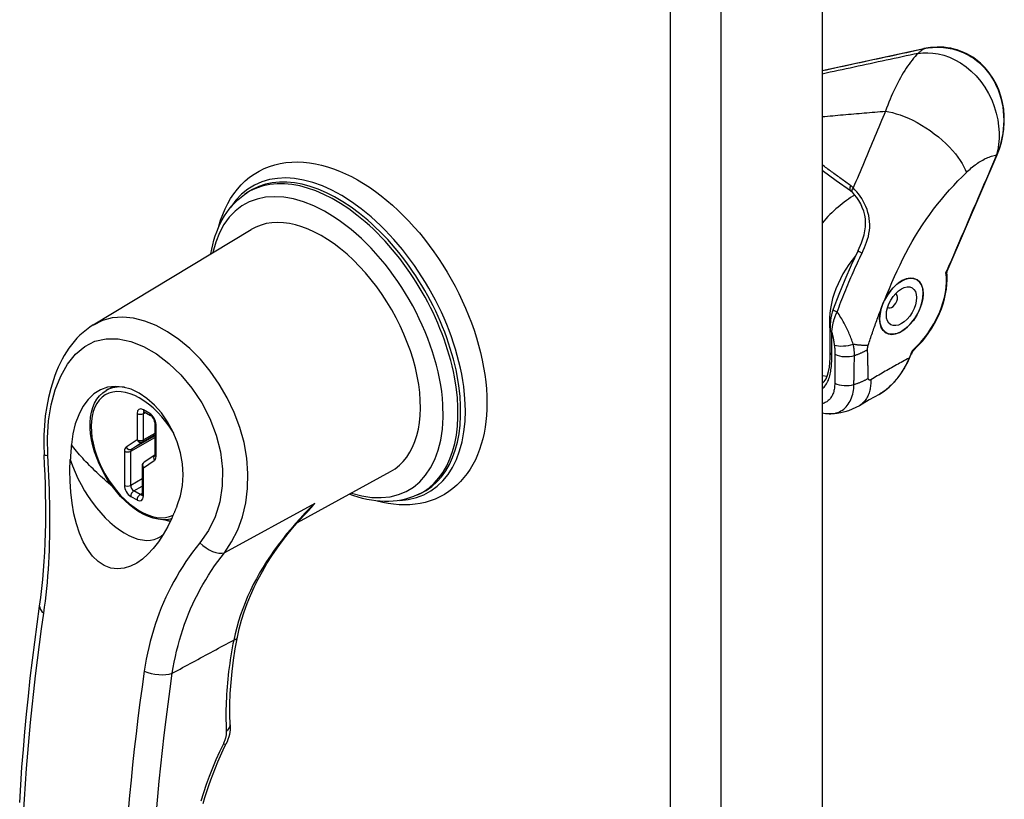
# Model space of a CAD drawing. Header units: inches. Extents: x 7 to 174, y 10 to 93.
# Tile 130 of 132: x 169.73 to 174.14, y 59.76 to 63.25. Entities that reach past the tile are written whole.
import ezdxf

# ---------------------------------------------------------------- set-up
doc = ezdxf.new("R2010")
doc.units = ezdxf.units.IN
doc.header["$MEASUREMENT"] = 0
doc.layers.add('Visible Edges(ANSI)', color=7, linetype='Continuous', lineweight=25)
doc.layers.add('Visible Tangent Edges(ANSI)', color=7, linetype='Continuous', lineweight=25)

msp = doc.modelspace()

# ---------------------------------------------------------------- linework, layer by layer
at = {"layer": 'Visible Edges(ANSI)'}
for p, q in [((173.321, 78.2948), (173.321, 44.3821)), ((173.321, 63.0229), (173.7765, 63.1212)), ((173.8848, 62.1358), (174.104, 62.645)), ((173.4482, 62.4853), (173.4564, 62.4781)), ((170.7354, 62.4673), (170.746, 62.4748)), ((170.0594, 61.8839), (170.7659, 62.311)), ((173.3573, 61.7589), (173.3573, 61.8607)), ((173.7127, 61.7358), (173.7199, 61.7527)), ((173.3431, 61.6534), (173.321, 61.6558)), ((170.1175, 61.5913), (170.1481, 61.6089)), ((170.2877, 61.4951), (170.316, 61.4788)), ((170.3343, 61.4472), (170.3343, 61.3031)), ((170.3341, 61.3008), (170.2867, 61.2693)), ((170.2777, 61.2527), (170.2777, 61.1252)), ((170.9735, 61), (171.3896, 61.2279)), ((171.5094, 61.1231), (171.5212, 61.1286))]:
    msp.add_line(p, q, dxfattribs=at)
at = {"layer": 'Visible Edges(ANSI)', "flags": 128}
for points in [[(174.0079, 63.0738), (173.9951, 63.0825), (173.9819, 63.0904), (173.9684, 63.0977), (173.9545, 63.1041), (173.9403, 63.1098), (173.9258, 63.1148), (173.9112, 63.1189), (173.8964, 63.1223), (173.8814, 63.1248), (173.8664, 63.1266), (173.8362, 63.1279), (173.8062, 63.126), (173.7765, 63.1212)], [(174.0049, 63.0732), (174.0051, 63.0733), (174.0052, 63.0734), (174.0054, 63.0734), (174.0055, 63.0735), (174.0057, 63.0736), (174.0058, 63.0737), (174.006, 63.0737), (174.0061, 63.0738), (174.0063, 63.0738), (174.0064, 63.0739), (174.0066, 63.0739), (174.0067, 63.074), (174.0068, 63.074), (174.0069, 63.074), (174.0071, 63.074), (174.0072, 63.074), (174.0073, 63.074), (174.0074, 63.074), (174.0075, 63.074), (174.0076, 63.0739), (174.0077, 63.0739), (174.0078, 63.0739), (174.0079, 63.0738), (174.008, 63.0738)], [(174.104, 62.645), (174.1148, 62.6727), (174.1234, 62.7013), (174.1299, 62.7305), (174.1342, 62.7602), (174.1363, 62.7902), (174.1361, 62.8202), (174.1335, 62.8501), (174.1286, 62.8795), (174.1213, 62.9084), (174.1117, 62.9365), (174.0997, 62.9634), (174.0855, 62.9891), (174.069, 63.0132), (174.0505, 63.0354), (174.0301, 63.0557), (174.008, 63.0738)], [(170.6216, 62.3258), (170.6294, 62.3524), (170.6386, 62.3782), (170.649, 62.4031), (170.6608, 62.4269), (170.6739, 62.4498), (170.6883, 62.4714), (170.7041, 62.4919), (170.7211, 62.511), (170.7394, 62.5287), (170.7588, 62.5449), (170.7795, 62.5595), (170.8012, 62.5725), (170.8238, 62.5837), (170.8473, 62.5932), (170.8715, 62.601), (170.8964, 62.6069), (170.9218, 62.611), (170.9476, 62.6133), (170.9737, 62.6139), (171.0002, 62.6128), (171.0269, 62.6101), (171.0537, 62.6057), (171.0807, 62.5998), (171.1077, 62.5923), (171.1347, 62.5833), (171.1617, 62.5729), (171.1887, 62.561), (171.2156, 62.5478), (171.2424, 62.5332), (171.269, 62.5173), (171.2955, 62.5002), (171.3217, 62.4818), (171.3476, 62.4623), (171.3733, 62.4416), (171.3986, 62.4198), (171.4235, 62.3969), (171.448, 62.373), (171.472, 62.3482), (171.4956, 62.3224), (171.5186, 62.2957), (171.541, 62.2682), (171.5628, 62.2399), (171.5839, 62.2109), (171.6044, 62.1813), (171.6241, 62.151), (171.6431, 62.1201), (171.6612, 62.0888), (171.6786, 62.0569), (171.695, 62.0247), (171.7106, 61.9922), (171.7253, 61.9594), (171.739, 61.9264), (171.7517, 61.8932), (171.7634, 61.86), (171.7741, 61.8267), (171.7838, 61.7934), (171.7924, 61.7602), (171.7999, 61.7271), (171.8063, 61.6943), (171.8115, 61.6616), (171.8156, 61.6293), (171.8186, 61.5974), (171.8204, 61.5658), (171.821, 61.5347)], [(173.321, 62.5772), (173.3841, 62.531), (173.4482, 62.4853)], [(170.5856, 62.202), (170.5893, 62.2228), (170.5938, 62.2432), (170.599, 62.2631), (170.6049, 62.2826), (170.6116, 62.3015), (170.6191, 62.32), (170.6273, 62.3378), (170.6363, 62.3551), (170.6461, 62.3717), (170.6566, 62.3877), (170.6679, 62.4029), (170.6799, 62.4174), (170.6927, 62.4312), (170.7062, 62.4441), (170.7205, 62.4561), (170.7354, 62.4673)], [(173.4817, 62.2167), (173.497, 62.2516), (173.5035, 62.2692), (173.5087, 62.2869), (173.5126, 62.3047), (173.515, 62.3225), (173.5156, 62.3404), (173.5145, 62.3583), (173.5116, 62.3759), (173.507, 62.3931), (173.5009, 62.4098), (173.4935, 62.4257), (173.4851, 62.4407), (173.4759, 62.4545), (173.4663, 62.4671), (173.4564, 62.4781)], [(173.4817, 62.2167), (173.4514, 62.1516), (173.4227, 62.0861), (173.3956, 62.0204), (173.3701, 61.9544)], [(173.8799, 62.1066), (173.8798, 62.114), (173.8807, 62.1216), (173.8824, 62.129), (173.8848, 62.1358)], [(173.7378, 61.7782), (173.754, 61.7945), (173.7696, 61.8119), (173.7845, 61.8305), (173.7986, 61.8499), (173.8119, 61.8702), (173.8242, 61.8912), (173.8355, 61.9127), (173.8457, 61.9346), (173.8546, 61.9567), (173.8624, 61.979), (173.8688, 62.0012), (173.8738, 62.0232), (173.8775, 62.0449), (173.8798, 62.0661), (173.8806, 62.0867), (173.8799, 62.1066)], [(173.3701, 61.9544), (173.3659, 61.9413), (173.3629, 61.9287), (173.3607, 61.9165), (173.3592, 61.9047), (173.3577, 61.8822), (173.3573, 61.8607)], [(173.5998, 61.9942), (173.5991, 61.9928), (173.5984, 61.9913), (173.5977, 61.9898), (173.597, 61.9884), (173.5963, 61.9869), (173.5957, 61.9854), (173.595, 61.984), (173.5944, 61.9825), (173.5937, 61.981), (173.5931, 61.9795), (173.5925, 61.978), (173.5919, 61.9765), (173.5913, 61.975), (173.5908, 61.9736), (173.5902, 61.9721), (173.5897, 61.9706), (173.5891, 61.9691), (173.5886, 61.9676), (173.5881, 61.9661), (173.5876, 61.9646), (173.5871, 61.9631), (173.5867, 61.9616), (173.5862, 61.9601), (173.5858, 61.9587)], [(170.0594, 61.8839), (170.0435, 61.8736), (170.0283, 61.8624), (170.0137, 61.8504), (169.9997, 61.8377), (169.9864, 61.8242), (169.9738, 61.81), (169.9618, 61.7952), (169.9505, 61.7798), (169.9397, 61.7638), (169.9296, 61.7473), (169.92, 61.7302), (169.9111, 61.7128), (169.9027, 61.6949), (169.8949, 61.6766), (169.8876, 61.658), (169.8809, 61.6391), (169.8689, 61.6002), (169.8589, 61.5599), (169.8509, 61.5188), (169.8448, 61.4768), (169.8405, 61.434), (169.8382, 61.3906), (169.8377, 61.3469), (169.8392, 61.3029)], [(173.7199, 61.7527), (173.7233, 61.7596), (173.7275, 61.7663), (173.7324, 61.7726), (173.7378, 61.7782)], [(173.321, 61.6221), (173.3259, 61.6264), (173.3304, 61.6314), (173.3347, 61.6371), (173.3385, 61.6436), (173.3451, 61.6586), (173.3501, 61.6759), (173.3536, 61.695), (173.3559, 61.7154), (173.357, 61.7368), (173.3573, 61.7589)], [(173.6206, 61.606), (173.6348, 61.6193), (173.6482, 61.6336), (173.6609, 61.6487), (173.6729, 61.6647), (173.6841, 61.6815), (173.6945, 61.699), (173.704, 61.7171), (173.7127, 61.7358)], [(170.4354, 61.0761), (170.4495, 61.1193), (170.4581, 61.1653), (170.4609, 61.2135), (170.458, 61.2626), (170.4494, 61.3118), (170.4351, 61.3602), (170.4158, 61.4067), (170.3919, 61.4503), (170.364, 61.4901), (170.3329, 61.5253), (170.2994, 61.5551), (170.2642, 61.5789), (170.2283, 61.5961), (170.1923, 61.6063), (170.157, 61.6093), (170.1232, 61.6051), (170.0914, 61.5935), (170.0621, 61.575), (170.0359, 61.5499), (170.0132, 61.5188), (169.9941, 61.4823), (169.979, 61.4412), (169.9681, 61.3965), (169.9615, 61.349)], [(173.5757, 61.5735), (173.5874, 61.5806), (173.5988, 61.5884), (173.6206, 61.606)], [(170.4096, 61.0156), (170.3902, 61.0124), (170.3701, 61.012), (170.3493, 61.0142), (170.3281, 61.0191), (170.3067, 61.0264), (170.2852, 61.0362), (170.2638, 61.0482), (170.2426, 61.0624), (170.2217, 61.0787), (170.2014, 61.0968), (170.1817, 61.1167), (170.1629, 61.1382), (170.145, 61.1611), (170.1282, 61.1851), (170.1126, 61.2102), (170.0984, 61.2362), (170.0857, 61.2627), (170.0746, 61.2896), (170.0651, 61.3167), (170.0574, 61.3437), (170.0516, 61.3705), (170.0476, 61.3968), (170.0456, 61.4224), (170.0455, 61.4472), (170.0475, 61.4709), (170.0514, 61.4934), (170.0574, 61.5145), (170.0655, 61.5339), (170.0756, 61.5515), (170.0877, 61.5671), (170.1017, 61.5805), (170.1175, 61.5913)], [(173.5757, 61.5735), (173.5318, 61.5483), (173.4877, 61.5226)], [(171.821, 61.5347), (171.8205, 61.5068), (171.819, 61.4793), (171.8164, 61.4523), (171.8129, 61.4259), (171.8083, 61.4001), (171.8026, 61.3748), (171.7959, 61.3503), (171.788, 61.3264), (171.7791, 61.3033), (171.7691, 61.2809), (171.758, 61.2594), (171.7458, 61.2388), (171.7324, 61.2192), (171.718, 61.2006), (171.7026, 61.1831), (171.686, 61.1668), (171.6685, 61.1517), (171.6499, 61.1379), (171.6305, 61.1255), (171.6102, 61.1144), (171.5892, 61.1048), (171.5676, 61.0967), (171.5453, 61.0901), (171.5225, 61.085), (171.4994, 61.0814), (171.4758, 61.0793), (171.4519, 61.0786), (171.4278, 61.0793), (171.4035, 61.0814), (171.3791, 61.0849), (171.3545, 61.0897), (171.3299, 61.0958)], [(173.4877, 61.5226), (173.4721, 61.5142), (173.456, 61.5068), (173.4394, 61.5004), (173.4224, 61.4952), (173.4052, 61.4911), (173.3877, 61.4883), (173.3701, 61.4866), (173.3524, 61.486)], [(170.2877, 61.4951), (170.2857, 61.4961), (170.285, 61.4963)], [(170.3343, 61.4472), (170.334, 61.4508), (170.333, 61.4552), (170.3312, 61.4601), (170.3287, 61.4651), (170.3257, 61.4697), (170.3223, 61.4737), (170.319, 61.4768), (170.316, 61.4788)], [(173.3524, 61.486), (173.3365, 61.4869), (173.321, 61.4891)], [(169.9615, 61.349), (169.9613, 61.3461), (169.961, 61.3433), (169.9608, 61.3405), (169.9606, 61.3377), (169.9603, 61.3349), (169.9601, 61.3321), (169.9599, 61.3293), (169.9597, 61.3265), (169.9594, 61.3236), (169.9592, 61.3208), (169.959, 61.318), (169.9588, 61.3152), (169.9586, 61.3123), (169.9584, 61.3095), (169.9582, 61.3067), (169.958, 61.3039), (169.9578, 61.301), (169.9577, 61.2982), (169.9575, 61.2954), (169.9573, 61.2925), (169.9571, 61.2897), (169.957, 61.2868), (169.9568, 61.284), (169.9566, 61.2812)], [(169.8192, 60.6261), (169.8245, 60.6648), (169.8292, 60.7041), (169.8333, 60.7441), (169.8369, 60.7848), (169.8399, 60.8259), (169.8424, 60.8675), (169.8443, 60.9096), (169.8456, 60.952), (169.8465, 60.9948), (169.8468, 61.038), (169.8467, 61.0816), (169.846, 61.1254), (169.845, 61.1696), (169.8434, 61.2139), (169.8415, 61.2584), (169.8392, 61.3029)], [(170.3339, 61.3001), (170.3341, 61.3008), (170.3343, 61.3031)], [(170.4113, 61.0193), (170.3928, 60.9813), (170.3725, 60.9455), (170.3507, 60.9127), (170.3278, 60.8834), (170.3039, 60.8577), (170.2792, 60.836), (170.2536, 60.8182), (170.2264, 60.8044), (170.1979, 60.7954), (170.1683, 60.7922), (170.1384, 60.7958), (170.1087, 60.8067), (170.0809, 60.8249), (170.0553, 60.8498), (170.033, 60.8798), (170.0139, 60.9138), (169.9976, 60.9517), (169.9838, 60.9935), (169.9726, 61.039), (169.9642, 61.0871), (169.9586, 61.136), (169.9556, 61.1848), (169.955, 61.2332), (169.9566, 61.2812)], [(170.2773, 61.1221), (170.2775, 61.1229), (170.2777, 61.1252)], [(171.5094, 61.1231), (171.4923, 61.1158), (171.4748, 61.1096), (171.4568, 61.1044), (171.4385, 61.1002), (171.4199, 61.0971), (171.401, 61.0949), (171.3819, 61.0938), (171.3626, 61.0937), (171.3432, 61.0946), (171.3236, 61.0965), (171.304, 61.0992), (171.2842, 61.103), (171.2644, 61.1076), (171.2446, 61.1131), (171.2247, 61.1195), (171.2048, 61.1267)], [(170.4113, 61.0193), (170.4123, 61.0217), (170.4134, 61.024), (170.4144, 61.0264), (170.4155, 61.0287), (170.4165, 61.0311), (170.4175, 61.0334), (170.4186, 61.0358), (170.4196, 61.0381), (170.4206, 61.0405), (170.4216, 61.0429), (170.4227, 61.0452), (170.4237, 61.0476), (170.4247, 61.05), (170.4257, 61.0524), (170.4267, 61.0547), (170.4277, 61.0571), (170.4287, 61.0595), (170.4296, 61.0619), (170.4306, 61.0642), (170.4316, 61.0666), (170.4326, 61.069), (170.4335, 61.0713), (170.4345, 61.0737), (170.4354, 61.0761)], [(170.7043, 60.4866), (170.7126, 60.5245), (170.7227, 60.5621), (170.7344, 60.5996), (170.7477, 60.6367), (170.7626, 60.6735), (170.779, 60.7099), (170.7968, 60.7457), (170.8161, 60.7811), (170.8367, 60.816), (170.8587, 60.8504), (170.8819, 60.8843), (170.9064, 60.9177), (170.932, 60.9506), (170.9587, 60.9828), (170.9864, 61.0145), (171.0151, 61.0456)], [(169.7301, 59.7464), (169.7348, 59.8251), (169.7403, 59.9041), (169.7464, 59.9834), (169.7532, 60.0629), (169.7607, 60.1427), (169.7688, 60.2227), (169.7776, 60.303), (169.787, 60.3835), (169.7971, 60.4642), (169.8078, 60.545), (169.8192, 60.6261)], [(170.6724, 60.094), (170.6708, 60.14), (170.6709, 60.1871), (170.6725, 60.2351), (170.6757, 60.284), (170.6805, 60.3336), (170.6869, 60.384), (170.6948, 60.435), (170.7043, 60.4866)], [(170.6724, 60.094), (170.6725, 60.0834), (170.6718, 60.0726), (170.6704, 60.0617), (170.6683, 60.0509), (170.6655, 60.0401), (170.662, 60.0293), (170.6579, 60.0186), (170.6531, 60.0081)], [(170.551, 59.7423), (170.5588, 59.7688), (170.5671, 59.7954), (170.576, 59.8221), (170.5855, 59.8488), (170.5955, 59.8756), (170.606, 59.9023), (170.6171, 59.9289), (170.6286, 59.9555), (170.6406, 59.9819), (170.6531, 60.0081)]]:
    msp.add_lwpolyline(points, dxfattribs=at)
at = {"layer": 'Visible Edges(ANSI)'}
msp.add_arc((170.2977, 61.2527), 0.02, 123.5884, 180, dxfattribs=at)
for centre, major_axis, start_param, end_param in [((171.0816, 61.7717), (0.3119, -0.5416), 6.270819, 9.437145), ((173.6759, 61.9677), (-0.0688, -0.1194), 5.105329, 11.104158), ((173.6334, 61.9921), (-0.0177, -0.0307), 6.170775, 9.537188)]:
    msp.add_ellipse(centre, major_axis=major_axis, ratio=0.578093, start_param=start_param, end_param=end_param, dxfattribs=at)
for major_axis in [(-0.0688, -0.1194), (-0.0476, -0.0826)]:
    msp.add_ellipse((173.6759, 61.9677), major_axis=major_axis, ratio=0.578093, dxfattribs=at)
at = {"layer": 'Visible Tangent Edges(ANSI)'}
for p, q in [((172.6415, 78.0346), (172.6415, 44.1219)), ((172.8692, 44.1219), (172.8692, 78.0346)), ((174.1017, 62.6448), (174.102, 62.6449)), ((173.8753, 62.1183), (173.8809, 62.1313)), ((173.3645, 61.7501), (173.3645, 61.8519)), ((173.7197, 61.7569), (173.7106, 61.7357)), ((173.7197, 61.7569), (173.7253, 61.7699)), ((170.2553, 61.4879), (170.2553, 61.3696)), ((170.3119, 61.488), (170.2836, 61.5043)), ((170.2836, 61.4879), (170.2919, 61.4927)), ((170.2836, 61.3696), (170.2836, 61.4879)), ((170.3401, 61.295), (170.3401, 61.439)), ((170.227, 61.3191), (170.3343, 61.3809)), ((170.3343, 61.3877), (170.2308, 61.3281)), ((170.2798, 61.3606), (170.3343, 61.392)), ((170.3343, 61.3988), (170.2836, 61.3696)), ((170.2553, 61.3696), (170.2063, 61.3371)), ((170.2308, 61.3281), (170.2798, 61.3606)), ((170.1987, 61.3191), (170.1987, 61.1659)), ((170.227, 61.1659), (170.227, 61.3191)), ((170.2836, 61.2445), (170.3325, 61.277)), ((170.2836, 61.117), (170.2836, 61.2445)), ((170.2777, 61.1951), (170.227, 61.1659)), ((170.2411, 61.1414), (170.2777, 61.1625)), ((170.227, 61.1169), (170.2553, 61.1006)), ((170.2694, 61.1251), (170.2411, 61.1414)), ((170.2777, 61.1299), (170.2694, 61.1251)), ((171.0504, 61.0854), (170.6463, 60.8644))]:
    msp.add_line(p, q, dxfattribs=at)
at = {"layer": 'Visible Tangent Edges(ANSI)', "flags": 128}
for points in [[(173.321, 63.0225), (173.3399, 63.0265), (173.3589, 63.0306), (173.3778, 63.0347), (173.3967, 63.0388), (173.4157, 63.0429), (173.4346, 63.047), (173.4536, 63.0511), (173.4725, 63.0551), (173.4914, 63.0592), (173.5104, 63.0633), (173.5293, 63.0674), (173.5483, 63.0715), (173.5672, 63.0756), (173.5861, 63.0797), (173.6051, 63.0838), (173.624, 63.0878), (173.6429, 63.0919), (173.6619, 63.096), (173.6808, 63.1001), (173.6998, 63.1042), (173.7187, 63.1083), (173.7376, 63.1124), (173.7566, 63.1165), (173.7755, 63.1206)], [(173.7503, 63.0995), (173.7324, 63.0956), (173.7146, 63.0918), (173.6967, 63.0879), (173.6788, 63.0841), (173.6609, 63.0802), (173.643, 63.0764), (173.6251, 63.0725), (173.6072, 63.0687), (173.5893, 63.0648), (173.5715, 63.061), (173.5536, 63.0571), (173.5357, 63.0533), (173.5178, 63.0494), (173.4999, 63.0456), (173.482, 63.0417), (173.4641, 63.0379), (173.4462, 63.034), (173.4283, 63.0302), (173.4104, 63.0263), (173.3926, 63.0225), (173.3747, 63.0186), (173.3568, 63.0148), (173.3389, 63.0109), (173.321, 63.0071)], [(173.7503, 63.0995), (173.7435, 63.0926), (173.7368, 63.0852), (173.73, 63.0775), (173.7233, 63.0693), (173.7167, 63.0607), (173.7101, 63.0518), (173.7035, 63.0424), (173.697, 63.0327), (173.6906, 63.0227), (173.6842, 63.0123), (173.6779, 63.0016), (173.6717, 62.9907), (173.6655, 62.9794), (173.6595, 62.9679), (173.6535, 62.9562), (173.6476, 62.9442), (173.6419, 62.932), (173.6362, 62.9195), (173.6306, 62.9069), (173.6251, 62.894), (173.6197, 62.881), (173.6145, 62.8678), (173.6093, 62.8544), (173.6043, 62.8409)], [(173.7755, 63.1206), (173.7744, 63.1197), (173.7734, 63.1188), (173.7723, 63.1179), (173.7712, 63.117), (173.7702, 63.1161), (173.7691, 63.1153), (173.7681, 63.1144), (173.767, 63.1135), (173.7659, 63.1126), (173.7649, 63.1117), (173.7638, 63.1109), (173.7628, 63.11), (173.7617, 63.1091), (173.7607, 63.1082), (173.7596, 63.1074), (173.7586, 63.1065), (173.7576, 63.1056), (173.7565, 63.1047), (173.7555, 63.1039), (173.7545, 63.103), (173.7534, 63.1021), (173.7524, 63.1012), (173.7514, 63.1004), (173.7503, 63.0995)], [(173.7503, 63.0995), (173.7713, 63.1019), (173.7934, 63.1026), (173.8166, 63.1012), (173.8406, 63.0976), (173.8653, 63.0914), (173.8903, 63.0827), (173.9155, 63.0712), (173.9405, 63.057), (173.9649, 63.04), (173.9883, 63.0204), (174.0105, 62.9983), (174.031, 62.974), (174.0495, 62.9478), (174.0659, 62.9201), (174.0799, 62.8913), (174.0914, 62.8618), (174.1004, 62.8321), (174.1069, 62.8025), (174.111, 62.7734), (174.1129, 62.7452), (174.1127, 62.718), (174.1106, 62.6922), (174.1069, 62.6677), (174.1017, 62.6448)], [(173.7755, 63.1206), (173.7853, 63.1225), (173.7951, 63.1241), (173.8049, 63.1253), (173.8148, 63.1262), (173.8248, 63.1268), (173.8347, 63.1271), (173.8447, 63.127), (173.8547, 63.1266), (173.8646, 63.1258), (173.8745, 63.1247), (173.8844, 63.1232), (173.8943, 63.1214), (173.9041, 63.1192), (173.9138, 63.1167), (173.9235, 63.1139), (173.9331, 63.1107), (173.9425, 63.1071), (173.9519, 63.1033), (173.9611, 63.0991), (173.9702, 63.0946), (173.9791, 63.0897), (173.9879, 63.0845), (173.9965, 63.079), (174.0049, 63.0732)], [(174.0049, 63.0732), (174.0197, 63.0615), (174.0338, 63.0487), (174.0472, 63.0351), (174.0597, 63.0205), (174.0713, 63.0051), (174.0821, 62.989), (174.0918, 62.9722), (174.1006, 62.9547), (174.1084, 62.9366), (174.1151, 62.9181), (174.1208, 62.8991), (174.1255, 62.8798), (174.1291, 62.8602), (174.1317, 62.8404), (174.1333, 62.8205), (174.1338, 62.8004), (174.1332, 62.7804), (174.1317, 62.7604), (174.1291, 62.7405), (174.1256, 62.7208), (174.1211, 62.7013), (174.1157, 62.6822), (174.1093, 62.6633), (174.102, 62.6449)], [(173.321, 62.8167), (173.3328, 62.8177), (173.3446, 62.8187), (173.3564, 62.8197), (173.3682, 62.8207), (173.38, 62.8217), (173.3918, 62.8227), (173.4036, 62.8238), (173.4154, 62.8248), (173.4272, 62.8258), (173.439, 62.8268), (173.4508, 62.8278), (173.4626, 62.8288), (173.4744, 62.8298), (173.4862, 62.8308), (173.498, 62.8318), (173.5098, 62.8328), (173.5216, 62.8338), (173.5334, 62.8348), (173.5452, 62.8358), (173.557, 62.8369), (173.5688, 62.8379), (173.5806, 62.8389), (173.5925, 62.8399), (173.6043, 62.8409)], [(173.6043, 62.8409), (173.5982, 62.8267), (173.5921, 62.8125), (173.5861, 62.7984), (173.5801, 62.7842), (173.5742, 62.77), (173.5683, 62.7558), (173.5623, 62.7415), (173.5564, 62.7273), (173.5505, 62.713), (173.5446, 62.6987), (173.5387, 62.6844), (173.5328, 62.6701), (173.5268, 62.6557), (173.5209, 62.6414), (173.5149, 62.627), (173.509, 62.6126), (173.5029, 62.5983), (173.4969, 62.5839), (173.4908, 62.5695), (173.4847, 62.5552), (173.4786, 62.5408), (173.4724, 62.5265), (173.4661, 62.5122), (173.4599, 62.4978)], [(173.6043, 62.8409), (173.6194, 62.8381), (173.6354, 62.8344), (173.6522, 62.8297), (173.6699, 62.8239), (173.6882, 62.817), (173.707, 62.809), (173.7263, 62.8), (173.7458, 62.7898), (173.7655, 62.7787), (173.785, 62.7666), (173.8042, 62.7537), (173.823, 62.74), (173.8412, 62.7257), (173.8586, 62.7109), (173.8749, 62.6958), (173.8903, 62.6805), (173.9044, 62.6652), (173.9172, 62.6499), (173.9287, 62.6349), (173.9389, 62.6202), (173.9478, 62.606), (173.9553, 62.5923), (173.9615, 62.5791), (173.9665, 62.5667)], [(174.102, 62.6449), (174.0928, 62.6235), (174.0835, 62.6021), (174.0743, 62.5807), (174.0651, 62.5593), (174.0559, 62.5379), (174.0467, 62.5165), (174.0375, 62.4951), (174.0283, 62.4737), (174.0191, 62.4523), (174.0099, 62.4309), (174.0006, 62.4095), (173.9914, 62.3881), (173.9822, 62.3667), (173.973, 62.3453), (173.9638, 62.3239), (173.9546, 62.3025), (173.9454, 62.2811), (173.9362, 62.2597), (173.927, 62.2383), (173.9177, 62.2169), (173.9085, 62.1955), (173.8993, 62.1741), (173.8901, 62.1527), (173.8809, 62.1313)], [(173.9665, 62.5667), (173.972, 62.5719), (173.9775, 62.577), (173.983, 62.582), (173.9886, 62.5867), (173.9942, 62.5914), (173.9999, 62.5959), (174.0055, 62.6002), (174.0112, 62.6043), (174.0169, 62.6083), (174.0226, 62.612), (174.0284, 62.6156), (174.0341, 62.6191), (174.0398, 62.6223), (174.0456, 62.6254), (174.0513, 62.6283), (174.057, 62.6309), (174.0627, 62.6334), (174.0684, 62.6357), (174.074, 62.6377), (174.0796, 62.6396), (174.0852, 62.6412), (174.0908, 62.6427), (174.0962, 62.6439), (174.1017, 62.6448)], [(173.4488, 62.5075), (173.4434, 62.5114), (173.438, 62.5152), (173.4326, 62.5191), (173.4272, 62.523), (173.4218, 62.5269), (173.4165, 62.5307), (173.4111, 62.5346), (173.4057, 62.5385), (173.4004, 62.5424), (173.3951, 62.5463), (173.3897, 62.5501), (173.3844, 62.554), (173.3791, 62.5579), (173.3737, 62.5618), (173.3684, 62.5657), (173.3631, 62.5696), (173.3578, 62.5735), (173.3525, 62.5774), (173.3473, 62.5813), (173.342, 62.5852), (173.3367, 62.5892), (173.3315, 62.5931), (173.3262, 62.597), (173.321, 62.6009)], [(173.5998, 61.9942), (173.6107, 62.0209), (173.6218, 62.0475), (173.6333, 62.074), (173.6451, 62.1005), (173.6572, 62.1269), (173.6697, 62.1533), (173.6825, 62.1795), (173.6958, 62.2055), (173.7095, 62.2314), (173.7238, 62.257), (173.7386, 62.2823), (173.7539, 62.3072), (173.7698, 62.3316), (173.7861, 62.3555), (173.8028, 62.3789), (173.8199, 62.4019), (173.8374, 62.4242), (173.8551, 62.4461), (173.8732, 62.4675), (173.8914, 62.4883), (173.9099, 62.5086), (173.9286, 62.5284), (173.9474, 62.5477), (173.9665, 62.5667)], [(173.4599, 62.4978), (173.4594, 62.4983), (173.459, 62.4987), (173.4586, 62.4992), (173.4581, 62.4996), (173.4577, 62.5), (173.4572, 62.5005), (173.4568, 62.5009), (173.4564, 62.5013), (173.4559, 62.5017), (173.4554, 62.5021), (173.455, 62.5026), (173.4545, 62.503), (173.4541, 62.5034), (173.4536, 62.5038), (173.4531, 62.5042), (173.4527, 62.5045), (173.4522, 62.5049), (173.4517, 62.5053), (173.4512, 62.5057), (173.4507, 62.5061), (173.4503, 62.5064), (173.4498, 62.5068), (173.4493, 62.5072), (173.4488, 62.5075)], [(173.4998, 62.2057), (173.5054, 62.2178), (173.5107, 62.23), (173.5157, 62.2423), (173.5203, 62.2548), (173.5244, 62.2675), (173.5279, 62.2804), (173.5307, 62.2935), (173.5327, 62.3068), (173.5338, 62.3203), (173.5341, 62.3339), (173.5335, 62.3475), (173.532, 62.3611), (173.5296, 62.3746), (173.5262, 62.3879), (173.522, 62.401), (173.517, 62.4138), (173.5113, 62.4262), (173.505, 62.4382), (173.4982, 62.4496), (173.4911, 62.4605), (173.4835, 62.4709), (173.4758, 62.4805), (173.4679, 62.4895), (173.4599, 62.4978)], [(173.3884, 61.9429), (173.3925, 61.9539), (173.3967, 61.9649), (173.4009, 61.9759), (173.4052, 61.9869), (173.4095, 61.9979), (173.4138, 62.0089), (173.4182, 62.0199), (173.4226, 62.0309), (173.4271, 62.0419), (173.4317, 62.0529), (173.4362, 62.0639), (173.4408, 62.0748), (173.4455, 62.0858), (173.4502, 62.0968), (173.455, 62.1077), (173.4598, 62.1186), (173.4646, 62.1296), (173.4695, 62.1405), (173.4744, 62.1514), (173.4794, 62.1623), (173.4844, 62.1732), (173.4895, 62.184), (173.4946, 62.1949), (173.4998, 62.2057)], [(173.8848, 62.1358), (173.8846, 62.1351), (173.8843, 62.1344), (173.884, 62.1338), (173.8836, 62.1331), (173.8833, 62.1324), (173.883, 62.1317), (173.8826, 62.131), (173.8823, 62.1303), (173.8819, 62.1296), (173.8815, 62.1289), (173.8811, 62.1281), (173.8807, 62.1274), (173.8803, 62.1267), (173.8799, 62.1259), (173.8795, 62.1252), (173.879, 62.1244), (173.8786, 62.1237), (173.8781, 62.1229), (173.8777, 62.1221), (173.8772, 62.1214), (173.8768, 62.1206), (173.8763, 62.1198), (173.8758, 62.1191), (173.8753, 62.1183)], [(173.8753, 62.1183), (173.8757, 62.1176), (173.876, 62.117), (173.8763, 62.1163), (173.8766, 62.1157), (173.8769, 62.115), (173.8772, 62.1144), (173.8775, 62.1139), (173.8777, 62.1133), (173.878, 62.1127), (173.8782, 62.1122), (173.8784, 62.1117), (173.8786, 62.1112), (173.8788, 62.1107), (173.879, 62.1102), (173.8792, 62.1098), (173.8793, 62.1093), (173.8794, 62.1089), (173.8795, 62.1085), (173.8796, 62.1082), (173.8797, 62.1078), (173.8798, 62.1075), (173.8799, 62.1072), (173.8799, 62.1069), (173.8799, 62.1066)], [(173.5275, 61.7936), (173.5298, 61.8005), (173.532, 61.8073), (173.5342, 61.8142), (173.5365, 61.8211), (173.5388, 61.828), (173.5411, 61.8349), (173.5434, 61.8417), (173.5458, 61.8486), (173.5481, 61.8555), (173.5505, 61.8624), (173.5529, 61.8693), (173.5553, 61.8761), (173.5578, 61.883), (173.5602, 61.8899), (173.5627, 61.8968), (173.5652, 61.9037), (173.5677, 61.9105), (173.5702, 61.9174), (173.5727, 61.9243), (173.5753, 61.9312), (173.5779, 61.938), (173.5805, 61.9449), (173.5831, 61.9518), (173.5858, 61.9587)], [(170.6463, 60.8644), (170.6786, 60.9133), (170.7057, 60.9673), (170.7269, 61.0256), (170.7417, 61.0876), (170.7499, 61.1525), (170.7515, 61.2196), (170.7462, 61.2881), (170.7339, 61.3572), (170.7148, 61.4257), (170.6895, 61.4928), (170.6587, 61.5576), (170.6228, 61.6194), (170.5826, 61.6773), (170.5385, 61.7305), (170.4915, 61.778), (170.4424, 61.8192), (170.3921, 61.8537), (170.3412, 61.8812), (170.2903, 61.9015), (170.2401, 61.9142), (170.1913, 61.919), (170.1446, 61.9156), (170.1006, 61.9037), (170.0598, 61.8832)], [(173.3645, 61.8519), (173.3648, 61.8553), (173.3651, 61.8587), (173.3655, 61.8621), (173.3659, 61.8656), (173.3663, 61.8691), (173.3668, 61.8726), (173.3674, 61.8761), (173.368, 61.8796), (173.3686, 61.8832), (173.3693, 61.8869), (173.3701, 61.8906), (173.3709, 61.8943), (173.3718, 61.898), (173.3728, 61.9019), (173.3738, 61.9057), (173.375, 61.9096), (173.3762, 61.9136), (173.3776, 61.9176), (173.3791, 61.9217), (173.3806, 61.9258), (173.3824, 61.93), (173.3842, 61.9343), (173.3862, 61.9385), (173.3884, 61.9429)], [(173.4602, 61.7985), (173.4582, 61.804), (173.4562, 61.8096), (173.4541, 61.8153), (173.4519, 61.8211), (173.4497, 61.8268), (173.4474, 61.8326), (173.445, 61.8384), (173.4426, 61.8443), (173.44, 61.8502), (173.4374, 61.8562), (173.4346, 61.8621), (173.4318, 61.8681), (173.4288, 61.8742), (173.4258, 61.8803), (173.4226, 61.8864), (173.4193, 61.8926), (173.4159, 61.8988), (173.4124, 61.905), (173.4088, 61.9112), (173.405, 61.9175), (173.401, 61.9238), (173.397, 61.9301), (173.3928, 61.9365), (173.3884, 61.9429)], [(169.8554, 61.3005), (169.8538, 61.3784), (169.859, 61.4545), (169.8709, 61.5267), (169.8894, 61.5939), (169.914, 61.6548), (169.9444, 61.7081), (169.9802, 61.7527), (170.0212, 61.7874), (170.0669, 61.8109), (170.117, 61.8223), (170.1708, 61.8217), (170.227, 61.8098), (170.2844, 61.7871), (170.3418, 61.7544), (170.3979, 61.712), (170.4516, 61.6606), (170.5009, 61.6013), (170.5446, 61.5357), (170.5813, 61.4652), (170.6099, 61.3913), (170.6292, 61.3155), (170.6383, 61.2393), (170.6369, 61.1646), (170.6256, 61.0929), (170.6045, 61.0255), (170.5743, 60.9636), (170.5361, 60.9085)], [(173.3645, 61.8519), (173.365, 61.8495), (173.3656, 61.847), (173.3662, 61.8446), (173.3667, 61.8422), (173.3673, 61.8397), (173.3678, 61.8373), (173.3683, 61.8349), (173.3688, 61.8325), (173.3693, 61.83), (173.3698, 61.8276), (173.3703, 61.8252), (173.3708, 61.8228), (173.3712, 61.8204), (173.3717, 61.818), (173.3721, 61.8156), (173.3725, 61.8132), (173.3729, 61.8108), (173.3733, 61.8084), (173.3737, 61.806), (173.3741, 61.8036), (173.3745, 61.8012), (173.3749, 61.7988), (173.3752, 61.7964), (173.3756, 61.794)], [(173.3756, 61.794), (173.3758, 61.7923), (173.3761, 61.7905), (173.3763, 61.7887), (173.3765, 61.787), (173.3767, 61.7852), (173.3769, 61.7835), (173.3771, 61.7818), (173.3772, 61.78), (173.3774, 61.7783), (173.3775, 61.7766), (173.3777, 61.7748), (173.3778, 61.7731), (173.3779, 61.7714), (173.378, 61.7697), (173.3781, 61.768), (173.3781, 61.7663), (173.3782, 61.7646), (173.3783, 61.7629), (173.3783, 61.7612), (173.3783, 61.7595), (173.3784, 61.7578), (173.3784, 61.7562), (173.3784, 61.7545), (173.3784, 61.7528)], [(173.4602, 61.7985), (173.4635, 61.798), (173.4667, 61.7975), (173.4699, 61.797), (173.4731, 61.7966), (173.4763, 61.7962), (173.4794, 61.7958), (173.4824, 61.7955), (173.4855, 61.7952), (173.4884, 61.7949), (173.4914, 61.7946), (173.4942, 61.7944), (173.4971, 61.7942), (173.4999, 61.794), (173.5026, 61.7939), (173.5053, 61.7937), (173.508, 61.7936), (173.5106, 61.7935), (173.5131, 61.7935), (173.5157, 61.7934), (173.5181, 61.7934), (173.5205, 61.7934), (173.5229, 61.7935), (173.5252, 61.7935), (173.5275, 61.7936)], [(173.4657, 61.7473), (173.4657, 61.7494), (173.4657, 61.7514), (173.4657, 61.7535), (173.4657, 61.7555), (173.4656, 61.7576), (173.4655, 61.7597), (173.4654, 61.7618), (173.4653, 61.7639), (173.4651, 61.766), (173.4649, 61.7681), (173.4647, 61.7702), (173.4645, 61.7723), (173.4643, 61.7744), (173.464, 61.7765), (173.4637, 61.7787), (173.4634, 61.7808), (173.4631, 61.783), (173.4627, 61.7852), (173.4623, 61.7874), (173.4619, 61.7896), (173.4615, 61.7918), (173.4611, 61.794), (173.4606, 61.7962), (173.4602, 61.7985)], [(173.5244, 61.7741), (173.5244, 61.7749), (173.5244, 61.7756), (173.5244, 61.7764), (173.5244, 61.7772), (173.5245, 61.778), (173.5245, 61.7787), (173.5246, 61.7795), (173.5246, 61.7803), (173.5247, 61.7811), (173.5248, 61.7819), (173.5249, 61.7827), (173.5251, 61.7836), (173.5252, 61.7844), (173.5253, 61.7852), (173.5255, 61.786), (173.5257, 61.7869), (173.5259, 61.7877), (173.5261, 61.7885), (173.5263, 61.7894), (173.5265, 61.7902), (173.5267, 61.7911), (173.527, 61.7919), (173.5272, 61.7927), (173.5275, 61.7936)], [(173.7378, 61.7782), (173.7374, 61.7779), (173.7371, 61.7776), (173.7367, 61.7773), (173.7363, 61.777), (173.7359, 61.7766), (173.7355, 61.7763), (173.7351, 61.776), (173.7346, 61.7757), (173.7342, 61.7753), (173.7337, 61.775), (173.7332, 61.7746), (173.7327, 61.7743), (173.7321, 61.7739), (173.7316, 61.7736), (173.731, 61.7732), (173.7305, 61.7729), (173.7299, 61.7725), (173.7293, 61.7721), (173.7286, 61.7718), (173.728, 61.7714), (173.7273, 61.771), (173.7267, 61.7706), (173.726, 61.7703), (173.7253, 61.7699)], [(173.321, 61.5982), (173.3255, 61.602), (173.3297, 61.6062), (173.3336, 61.6107), (173.3372, 61.6155), (173.3405, 61.6206), (173.3436, 61.626), (173.3464, 61.6317), (173.3489, 61.6376), (173.3512, 61.6437), (173.3533, 61.65), (173.3552, 61.6565), (173.3568, 61.6631), (173.3583, 61.6699), (173.3596, 61.6768), (173.3606, 61.6838), (173.3616, 61.6909), (173.3623, 61.698), (173.363, 61.7053), (173.3635, 61.7126), (173.3639, 61.72), (173.3641, 61.7275), (173.3643, 61.735), (173.3644, 61.7426), (173.3645, 61.7501)], [(173.3784, 61.7528), (173.3783, 61.7474), (173.3783, 61.742), (173.3782, 61.7366), (173.3782, 61.7312), (173.3781, 61.7258), (173.3781, 61.7204), (173.378, 61.715), (173.378, 61.7096), (173.378, 61.7042), (173.3779, 61.6988), (173.3779, 61.6934), (173.3778, 61.688), (173.3778, 61.6826), (173.3778, 61.6772), (173.3777, 61.6718), (173.3777, 61.6664), (173.3776, 61.661), (173.3776, 61.6556), (173.3776, 61.6502), (173.3775, 61.6448), (173.3775, 61.6393), (173.3775, 61.6339), (173.3775, 61.6285), (173.3774, 61.6231)], [(173.4634, 61.6174), (173.4635, 61.6228), (173.4636, 61.6282), (173.4636, 61.6336), (173.4637, 61.639), (173.4638, 61.6444), (173.4639, 61.6498), (173.464, 61.6553), (173.464, 61.6607), (173.4641, 61.6661), (173.4642, 61.6715), (173.4643, 61.6769), (173.4644, 61.6823), (173.4645, 61.6877), (173.4646, 61.6931), (173.4647, 61.6985), (173.4648, 61.704), (173.4649, 61.7094), (173.465, 61.7148), (173.4652, 61.7202), (173.4653, 61.7256), (173.4654, 61.731), (173.4655, 61.7365), (173.4656, 61.7419), (173.4657, 61.7473)], [(173.4657, 61.7473), (173.4685, 61.7482), (173.4713, 61.7492), (173.4741, 61.7502), (173.4768, 61.7512), (173.4795, 61.7522), (173.4821, 61.7532), (173.4847, 61.7543), (173.4873, 61.7553), (173.4899, 61.7564), (173.4924, 61.7575), (173.4949, 61.7586), (173.4974, 61.7597), (173.4998, 61.7609), (173.5022, 61.762), (173.5046, 61.7632), (173.5069, 61.7643), (173.5092, 61.7655), (173.5115, 61.7667), (173.5137, 61.7679), (173.5159, 61.7692), (173.5181, 61.7704), (173.5202, 61.7716), (173.5223, 61.7729), (173.5244, 61.7741)], [(173.5276, 61.6453), (173.5275, 61.6507), (173.5274, 61.6561), (173.5273, 61.6615), (173.5272, 61.6669), (173.5271, 61.6722), (173.527, 61.6776), (173.5268, 61.683), (173.5267, 61.6884), (173.5266, 61.6937), (173.5265, 61.6991), (173.5263, 61.7045), (173.5262, 61.7099), (173.5261, 61.7152), (173.5259, 61.7206), (173.5258, 61.726), (173.5257, 61.7313), (173.5255, 61.7367), (173.5254, 61.742), (173.5252, 61.7474), (173.525, 61.7527), (173.5249, 61.7581), (173.5247, 61.7634), (173.5246, 61.7688), (173.5244, 61.7741)], [(173.7106, 61.7357), (173.7035, 61.7319), (173.6963, 61.7281), (173.6892, 61.7243), (173.682, 61.7204), (173.6749, 61.7166), (173.6677, 61.7127), (173.6606, 61.7087), (173.6535, 61.7048), (173.6463, 61.7008), (173.6392, 61.6968), (173.632, 61.6928), (173.6249, 61.6887), (173.6177, 61.6847), (173.6106, 61.6806), (173.6034, 61.6765), (173.5963, 61.6724), (173.5891, 61.6683), (173.582, 61.6641), (173.5749, 61.6599), (173.5677, 61.6558), (173.5606, 61.6516), (173.5534, 61.6474), (173.5463, 61.6431), (173.5391, 61.6389)], [(173.7106, 61.7357), (173.7079, 61.7294), (173.7051, 61.7231), (173.7021, 61.7169), (173.6991, 61.7107), (173.696, 61.7047), (173.6928, 61.6987), (173.6895, 61.6927), (173.686, 61.6869), (173.6825, 61.6811), (173.6789, 61.6754), (173.6753, 61.6698), (173.6715, 61.6643), (173.6676, 61.6588), (173.6637, 61.6535), (173.6597, 61.6482), (173.6556, 61.6431), (173.6514, 61.638), (173.6471, 61.6331), (173.6428, 61.6282), (173.6383, 61.6235), (173.6339, 61.6188), (173.6293, 61.6143), (173.6246, 61.6099), (173.6199, 61.6056)], [(173.7253, 61.7699), (173.7251, 61.7691), (173.7249, 61.7683), (173.7247, 61.7674), (173.7245, 61.7666), (173.7243, 61.7658), (173.7241, 61.7651), (173.7239, 61.7643), (173.7237, 61.7635), (173.7235, 61.7627), (173.7232, 61.762), (173.723, 61.7612), (173.7228, 61.7605), (173.7226, 61.7598), (173.7223, 61.7591), (173.7221, 61.7584), (173.7219, 61.7577), (173.7216, 61.757), (173.7214, 61.7564), (173.7211, 61.7557), (173.7209, 61.7551), (173.7207, 61.7544), (173.7204, 61.7538), (173.7202, 61.7533), (173.7199, 61.7527)], [(173.4634, 61.6174), (173.4665, 61.6184), (173.4696, 61.6193), (173.4726, 61.6203), (173.4756, 61.6213), (173.4785, 61.6224), (173.4814, 61.6234), (173.4843, 61.6245), (173.4871, 61.6256), (173.4899, 61.6267), (173.4927, 61.6279), (173.4954, 61.629), (173.4981, 61.6302), (173.5008, 61.6314), (173.5034, 61.6326), (173.506, 61.6338), (173.5086, 61.635), (173.5111, 61.6362), (173.5135, 61.6375), (173.516, 61.6388), (173.5184, 61.64), (173.5207, 61.6413), (173.523, 61.6426), (173.5253, 61.6439), (173.5276, 61.6453)], [(173.5391, 61.6389), (173.5384, 61.6385), (173.5377, 61.6381), (173.5369, 61.6378), (173.5362, 61.6376), (173.5355, 61.6374), (173.5348, 61.6373), (173.5341, 61.6373), (173.5334, 61.6373), (173.5328, 61.6374), (173.5322, 61.6375), (173.5316, 61.6377), (173.531, 61.638), (173.5305, 61.6383), (173.53, 61.6387), (173.5296, 61.6391), (173.5291, 61.6396), (173.5288, 61.6402), (173.5285, 61.6408), (173.5282, 61.6415), (173.528, 61.6422), (173.5278, 61.6429), (173.5277, 61.6436), (173.5276, 61.6444), (173.5276, 61.6453)], [(173.3774, 61.6231), (173.3773, 61.6174), (173.377, 61.6118), (173.3765, 61.6063), (173.3758, 61.6009), (173.375, 61.5957), (173.3739, 61.5906), (173.3727, 61.5856), (173.3712, 61.5807), (173.3695, 61.5761), (173.3676, 61.5716), (173.3655, 61.5673), (173.3632, 61.5632), (173.3607, 61.5592), (173.358, 61.5555), (173.3551, 61.5521), (173.3521, 61.5488), (173.3488, 61.5458), (173.3453, 61.543), (173.3417, 61.5405), (173.3378, 61.5382), (173.3339, 61.5363), (173.3297, 61.5345), (173.3254, 61.5331), (173.321, 61.5319)], [(173.3524, 61.4861), (173.3606, 61.4863), (173.3687, 61.4871), (173.3765, 61.4884), (173.384, 61.4903), (173.3913, 61.4927), (173.3984, 61.4956), (173.4051, 61.499), (173.4115, 61.5029), (173.4176, 61.5073), (173.4233, 61.5123), (173.4286, 61.5176), (173.4336, 61.5234), (173.4383, 61.5297), (173.4425, 61.5363), (173.4464, 61.5432), (173.4499, 61.5506), (173.453, 61.5582), (173.4557, 61.5661), (173.458, 61.5742), (173.4599, 61.5825), (173.4614, 61.591), (173.4625, 61.5997), (173.4632, 61.6085), (173.4634, 61.6174)], [(173.5391, 61.6389), (173.5391, 61.6328), (173.539, 61.6268), (173.5386, 61.6208), (173.5381, 61.6148), (173.5374, 61.6089), (173.5366, 61.603), (173.5355, 61.5973), (173.5343, 61.5916), (173.5328, 61.586), (173.5312, 61.5806), (173.5294, 61.5752), (173.5273, 61.57), (173.5251, 61.565), (173.5227, 61.5601), (173.52, 61.5554), (173.5172, 61.5509), (173.5142, 61.5466), (173.5109, 61.5425), (173.5075, 61.5386), (173.5039, 61.5349), (173.5001, 61.5315), (173.4962, 61.5283), (173.492, 61.5253), (173.4877, 61.5226)], [(173.6199, 61.6056), (173.6182, 61.6041), (173.6164, 61.6026), (173.6147, 61.601), (173.6129, 61.5995), (173.6111, 61.5981), (173.6093, 61.5966), (173.6075, 61.5952), (173.6057, 61.5937), (173.6039, 61.5923), (173.602, 61.5909), (173.6002, 61.5896), (173.5984, 61.5882), (173.5965, 61.5869), (173.5947, 61.5856), (173.5928, 61.5843), (173.5909, 61.583), (173.589, 61.5817), (173.5871, 61.5805), (173.5852, 61.5793), (173.5833, 61.5781), (173.5814, 61.5769), (173.5795, 61.5758), (173.5776, 61.5746), (173.5757, 61.5735)], [(173.6206, 61.606), (173.6206, 61.606), (173.6206, 61.606), (173.6206, 61.6059), (173.6205, 61.6059), (173.6205, 61.6059), (173.6205, 61.6059), (173.6205, 61.6059), (173.6204, 61.6058), (173.6204, 61.6058), (173.6204, 61.6058), (173.6203, 61.6058), (173.6203, 61.6058), (173.6203, 61.6058), (173.6203, 61.6058), (173.6202, 61.6057), (173.6202, 61.6057), (173.6202, 61.6057), (173.6201, 61.6057), (173.6201, 61.6057), (173.6201, 61.6057), (173.62, 61.6057), (173.62, 61.6056), (173.62, 61.6056), (173.6199, 61.6056)], [(170.145, 61.1611), (170.136, 61.1687), (170.127, 61.1764), (170.1181, 61.1841), (170.1092, 61.192), (170.1005, 61.1998), (170.0918, 61.2077), (170.0832, 61.2157), (170.0747, 61.2237), (170.0664, 61.2317), (170.0582, 61.2397), (170.0501, 61.2477), (170.0421, 61.2557), (170.0343, 61.2636), (170.0267, 61.2716), (170.0192, 61.2795), (170.0119, 61.2874), (170.0048, 61.2952), (169.9979, 61.303), (169.9912, 61.3108), (169.9848, 61.3185), (169.9786, 61.3262), (169.9726, 61.3338), (169.9669, 61.3414), (169.9615, 61.349)], [(169.838, 60.5937), (169.8417, 60.6208), (169.8452, 60.6482), (169.8484, 60.6758), (169.8513, 60.7038), (169.8539, 60.732), (169.8563, 60.7605), (169.8584, 60.7892), (169.8602, 60.8181), (169.8617, 60.8472), (169.863, 60.8765), (169.864, 60.9059), (169.8647, 60.9355), (169.8652, 60.9653), (169.8654, 60.9952), (169.8654, 61.0252), (169.8652, 61.0554), (169.8647, 61.0858), (169.864, 61.1162), (169.8631, 61.1468), (169.8619, 61.1774), (169.8606, 61.2081), (169.859, 61.2389), (169.8573, 61.2697), (169.8554, 61.3005)], [(169.9566, 61.2812), (169.9664, 61.253), (169.9777, 61.2248), (169.9904, 61.1969), (170.0046, 61.1693), (170.0201, 61.1423), (170.0367, 61.1159), (170.0544, 61.0905), (170.0732, 61.0661), (170.0928, 61.0429), (170.113, 61.0213), (170.1338, 61.0014), (170.1549, 60.9834), (170.1761, 60.9674), (170.1974, 60.9534), (170.2185, 60.9418), (170.2392, 60.9325), (170.2595, 60.9258), (170.279, 60.9216), (170.2976, 60.9199), (170.3153, 60.9206), (170.3319, 60.9238), (170.3473, 60.9294), (170.3613, 60.9373), (170.3738, 60.9476)], [(171.0504, 61.0854), (171.0283, 61.0634), (171.0066, 61.041), (170.9854, 61.0184), (170.9646, 60.9954), (170.9444, 60.9721), (170.9247, 60.9484), (170.9056, 60.9244), (170.887, 60.9002), (170.8691, 60.8755), (170.8518, 60.8506), (170.8351, 60.8254), (170.8192, 60.7999), (170.8039, 60.7742), (170.7893, 60.7481), (170.7755, 60.7218), (170.7624, 60.6951), (170.7501, 60.6682), (170.7386, 60.641), (170.7279, 60.6136), (170.7181, 60.5859), (170.7092, 60.5581), (170.7011, 60.5302), (170.694, 60.5021), (170.6877, 60.4739)], [(171.0024, 61.032), (171.0045, 61.034), (171.0066, 61.0361), (171.0087, 61.0382), (171.0108, 61.0403), (171.0129, 61.0424), (171.015, 61.0445), (171.017, 61.0466), (171.0191, 61.0488), (171.0211, 61.0509), (171.0231, 61.0531), (171.0251, 61.0553), (171.0272, 61.0575), (171.0291, 61.0598), (171.0311, 61.062), (171.0331, 61.0643), (171.0351, 61.0666), (171.037, 61.0689), (171.039, 61.0712), (171.0409, 61.0735), (171.0428, 61.0759), (171.0447, 61.0782), (171.0467, 61.0806), (171.0486, 61.083), (171.0504, 61.0854)], [(171.0504, 61.0854), (171.049, 61.0837), (171.0476, 61.082), (171.0461, 61.0803), (171.0447, 61.0786), (171.0432, 61.0769), (171.0418, 61.0752), (171.0403, 61.0735), (171.0389, 61.0718), (171.0374, 61.0701), (171.0359, 61.0684), (171.0345, 61.0668), (171.033, 61.0651), (171.0315, 61.0635), (171.03, 61.0618), (171.0286, 61.0602), (171.0271, 61.0585), (171.0256, 61.0569), (171.0241, 61.0553), (171.0226, 61.0536), (171.0211, 61.052), (171.0196, 61.0504), (171.0181, 61.0488), (171.0166, 61.0472), (171.0151, 61.0456)], [(170.4046, 61.0051), (170.4036, 61.0052), (170.4027, 61.0054), (170.4017, 61.0056), (170.4007, 61.0058), (170.3997, 61.006), (170.3987, 61.0062), (170.3976, 61.0064), (170.3966, 61.0067), (170.3956, 61.0069), (170.3945, 61.0072), (170.3934, 61.0074), (170.3924, 61.0077), (170.3913, 61.008), (170.3902, 61.0083), (170.3891, 61.0086), (170.388, 61.0089), (170.3868, 61.0092), (170.3857, 61.0096), (170.3845, 61.0099), (170.3834, 61.0103), (170.3822, 61.0107), (170.3811, 61.011), (170.3799, 61.0114), (170.3787, 61.0118)], [(170.5361, 60.9085), (170.5198, 60.8881), (170.5041, 60.8674), (170.4888, 60.8464), (170.474, 60.8249), (170.4597, 60.8032), (170.4459, 60.7811), (170.4326, 60.7587), (170.4198, 60.736), (170.4075, 60.7129), (170.3958, 60.6896), (170.3846, 60.666), (170.3739, 60.6421), (170.3638, 60.618), (170.3542, 60.5935), (170.3451, 60.5688), (170.3365, 60.5437), (170.3285, 60.5184), (170.321, 60.4929), (170.314, 60.467), (170.3077, 60.441), (170.3018, 60.4147), (170.2965, 60.3883), (170.2918, 60.3616), (170.2876, 60.3347)], [(170.4131, 60.3255), (170.4172, 60.3505), (170.4218, 60.3754), (170.4269, 60.4002), (170.4325, 60.4247), (170.4386, 60.449), (170.4452, 60.4732), (170.4523, 60.4971), (170.4599, 60.5208), (170.468, 60.5443), (170.4766, 60.5675), (170.4856, 60.5904), (170.4951, 60.6131), (170.5051, 60.6356), (170.5156, 60.6578), (170.5266, 60.6797), (170.5381, 60.7014), (170.55, 60.7228), (170.5624, 60.7439), (170.5752, 60.7648), (170.5886, 60.7853), (170.6023, 60.8056), (170.6166, 60.8255), (170.6312, 60.8451), (170.6463, 60.8644)], [(169.7477, 59.694), (169.7516, 59.762), (169.7561, 59.8302), (169.761, 59.8987), (169.7665, 59.9674), (169.7724, 60.0362), (169.7789, 60.1053), (169.7859, 60.1746), (169.7933, 60.244), (169.8013, 60.3137), (169.8097, 60.3834), (169.8186, 60.4534), (169.8281, 60.5235), (169.838, 60.5937)], [(170.4131, 60.3255), (170.4246, 60.3317), (170.436, 60.3379), (170.4475, 60.3441), (170.4589, 60.3502), (170.4704, 60.3564), (170.4818, 60.3626), (170.4932, 60.3688), (170.5047, 60.375), (170.5161, 60.3812), (170.5276, 60.3873), (170.539, 60.3935), (170.5504, 60.3997), (170.5619, 60.4059), (170.5733, 60.4121), (170.5848, 60.4182), (170.5962, 60.4244), (170.6077, 60.4306), (170.6191, 60.4368), (170.6305, 60.443), (170.642, 60.4492), (170.6534, 60.4553), (170.6649, 60.4615), (170.6763, 60.4677), (170.6877, 60.4739)], [(170.6877, 60.4739), (170.6843, 60.4561), (170.6811, 60.4384), (170.678, 60.4207), (170.6751, 60.4031), (170.6723, 60.3856), (170.6698, 60.3681), (170.6674, 60.3506), (170.6652, 60.3333), (170.6632, 60.316), (170.6614, 60.2987), (170.6597, 60.2816), (170.6583, 60.2645), (170.657, 60.2476), (170.6559, 60.2307), (170.6549, 60.2138), (170.6542, 60.1971), (170.6536, 60.1805), (170.6533, 60.1639), (170.6531, 60.1475), (170.653, 60.1312), (170.6532, 60.1149), (170.6535, 60.0988), (170.6541, 60.0828), (170.6548, 60.0669)], [(170.2876, 60.3347), (170.2777, 60.2645), (170.2683, 60.1944), (170.2594, 60.1245), (170.2509, 60.0547), (170.243, 59.9851), (170.2355, 59.9157), (170.2285, 59.8464), (170.2221, 59.7773), (170.2161, 59.7084)], [(170.3424, 59.7058), (170.3483, 59.774), (170.3547, 59.8423), (170.3616, 59.9109), (170.369, 59.9796), (170.3768, 60.0485), (170.3852, 60.1175), (170.394, 60.1867), (170.4033, 60.256), (170.4131, 60.3255)], [(170.6548, 60.0669), (170.6548, 60.0647), (170.6549, 60.0625), (170.6548, 60.0603), (170.6547, 60.058), (170.6546, 60.0558), (170.6544, 60.0535), (170.6541, 60.0511), (170.6538, 60.0488), (170.6534, 60.0464), (170.653, 60.044), (170.6525, 60.0416), (170.652, 60.0392), (170.6514, 60.0368), (170.6507, 60.0343), (170.65, 60.0319), (170.6493, 60.0294), (170.6485, 60.0269), (170.6476, 60.0245), (170.6467, 60.022), (170.6457, 60.0195), (170.6447, 60.0171), (170.6437, 60.0146), (170.6426, 60.0122), (170.6414, 60.0098)], [(170.6414, 60.0098), (170.6243, 59.9735), (170.6081, 59.937), (170.5927, 59.9003), (170.5783, 59.8634), (170.5649, 59.8265), (170.5524, 59.7895), (170.5409, 59.7526)]]:
    msp.add_lwpolyline(points, dxfattribs=at)
at = {"layer": 'Visible Tangent Edges(ANSI)'}
for centre, major_axis, ratio, start_param, end_param in [((173.7786, 63.1116), (-0.00208, 0.00962), 0.400469, 0, 0.28768), ((174.095, 62.6489), (0.00904, -0.00389), 0.161279, 5.657366, 6.283185), ((171.1657, 61.8201), (0.3943, -0.6848), 0.578093, 5.994507, 9.713457), ((171.1537, 61.8132), (-0.3881, 0.674), 0.578093, 3.089965, 6.334813), ((171.1039, 61.7846), (-0.368, 0.639), 0.578093, 2.571225, 6.853553), ((171.1425, 61.8068), (-0.3875, 0.673), 0.578093, 3.089965, 6.334813), ((173.4596, 62.5013), (-0.0114, -0.0161), 0.628218, 4.772438, 6.283185), ((173.4706, 62.4918), (-0.0142, -0.0136), 0.612056, 4.895783, 6.283185), ((173.4697, 62.0864), (-0.2322, -0.4032), 0.578093, 3.93168, 4.39399), ((173.4994, 62.2082), (-0.0178, 0.0085), 0.10627, 0, 1.641695), ((173.5714, 62.0278), (0.1539, 0.2673), 0.578093, 1.26318, 2.547441), ((173.6759, 61.9677), (-0.1424, -0.2474), 0.578093, 1.031051, 2.508275), ((173.3886, 61.9475), (-0.0184, 0.0069), 0.2251, 0, 1.644055), ((173.377, 61.8607), (-0.0197, 0), 0.575862, 0, 0.88035), ((173.4257, 61.829), (0.0779, 0.0114), 0.482372, 3.94474, 5.0983), ((173.377, 61.7589), (-0.0197, 0), 0.575862, 0, 0.88035), ((173.4285, 61.7878), (0.0787, -0.0007), 0.580661, 4.027016, 5.209841), ((173.7036, 61.7397), (0.00904, -0.00389), 0.161178, 5.657378, 6.283185), ((170.2684, 61.3034), (0.1542, -0.2678), 0.578093, 1.597043, 6.248523), ((170.2796, 61.3098), (-0.1621, 0.2815), 0.578093, 5.856771, 6.283185), ((173.4276, 61.6581), (0.0787, -0.0004), 0.578578, 4.024798, 5.188111), ((170.2836, 61.4716), (-0.02, 0.0347), 0.578093, 5.499721, 7.070517), ((170.2694, 61.496), (-0.02, 0), 0.575862, 0.785398, 2.356194), ((170.2977, 61.5125), (-0.01, -0.0173), 0.578093, 5.495853, 6.283185), ((170.2977, 61.4798), (-0.01, 0.0173), 0.578093, 0.166431, 0.787332), ((170.326, 61.4962), (-0.01, -0.0173), 0.578093, 5.495853, 6.283185), ((170.3119, 61.4553), (-0.02, 0.0347), 0.578093, 3.928925, 5.499721), ((170.3543, 61.4472), (-0.02, 0), 0.575862, 0, 0.785398), ((170.227, 61.3029), (-0.02, 0.0347), 0.578093, 0.036885, 0.787332), ((170.2205, 61.3452), (0.0111, -0.0167), 0.815416, 4.660386, 6.231182), ((170.2694, 61.3777), (0.02, 0), 0.575862, 3.926991, 5.497787), ((170.2694, 61.3777), (0.0111, -0.0167), 0.815416, 4.660386, 6.231182), ((170.2694, 61.3777), (0.01, -0.0173), 0.578093, 0.036885, 0.787332), ((169.9375, 61.3084), (-0.0983, -0.0055), 0.062452, 0, 0.579366), ((170.2129, 61.3273), (-0.02, 0), 0.575862, 0.785398, 2.356194), ((170.2411, 61.311), (-0.01, 0.0173), 0.578093, 0.036885, 0.787332), ((170.3467, 61.2852), (-0.0111, 0.0167), 0.815416, 0.121019, 1.518793), ((170.3119, 61.3113), (0.02, -0.0347), 0.578093, 0.036885, 0.787332), ((170.3543, 61.3031), (-0.02, 0), 0.575862, 0, 0.785398), ((170.2977, 61.2527), (-0.02, 0), 0.575862, 0, 0.785398), ((170.2977, 61.2527), (-0.0111, 0.0167), 0.815416, 0, 1.518793), ((170.2129, 61.1741), (0.02, 0), 0.575862, 3.926991, 5.497787), ((170.227, 61.1496), (0.02, -0.0347), 0.578093, 3.928925, 5.499721), ((170.2411, 61.1578), (-0.01, 0.0173), 0.578093, 0.787332, 2.358128), ((170.2411, 61.1251), (0.01, 0.0173), 0.578093, 0.783464, 2.354261), ((170.2694, 61.1088), (0.01, 0.0173), 0.578093, 0.783464, 2.354261), ((170.2553, 61.1333), (0.02, -0.0347), 0.578093, 5.499721, 7.070517), ((170.2694, 61.1415), (0.01, -0.0173), 0.578093, 5.499721, 6.116754), ((170.2977, 61.1252), (-0.02, 0), 0.575862, 0, 0.785398), ((170.5847, 60.9357), (0.0773, -0.0609), 0.535357, 4.494574, 5.937504), ((169.9166, 60.612), (-0.0974, 0.0141), 0.462931, 0, 0.700672), ((170.6464, 60.4981), (0.0579, -0.0115), 0.413952, 5.586647, 6.283185), ((170.3442, 60.3658), (0.0974, -0.0141), 0.462948, 4.161578, 5.563856), ((170.6134, 60.0911), (0.059, 0.003), 0.605869, 5.459361, 6.283185), ((170.6, 60.034), (0.0531, -0.0258), 0.105622, 5.655844, 6.283185)]:
    msp.add_ellipse(centre, major_axis=major_axis, ratio=ratio, start_param=start_param, end_param=end_param, dxfattribs=at)

doc.saveas('drawing.dxf')
